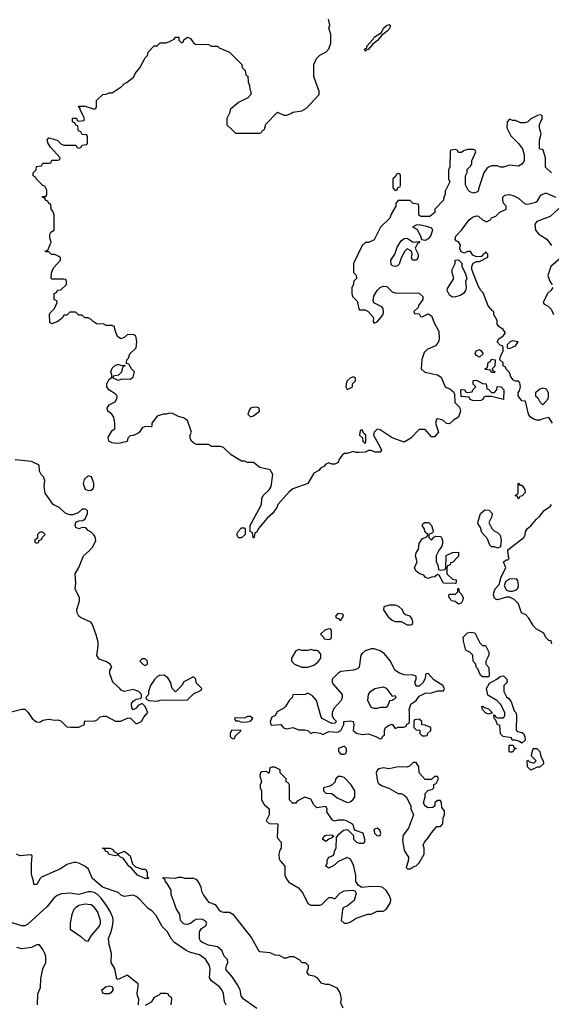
# Model space of a CAD drawing. Header units: inches. Extents: x 2380053 to 2584298, y 380219 to 546618.
# Tile 183 of 256: x 2445656 to 2449187, y 484194 to 490727. Entities that reach past the tile are written whole.
import ezdxf

# ---------------------------------------------------------------- set-up
doc = ezdxf.new("R2010")
doc.units = ezdxf.units.IN
doc.header["$MEASUREMENT"] = 0
doc.layers.add('C4448', color=7, linetype='Continuous')
doc.layers.add('C4449', color=7, linetype='Continuous')

msp = doc.modelspace()

# ---------------------------------------------------------------- linework, layer by layer
at = {"layer": 'C4448', "color": 2}
for points, elevation in [([(2448896.7, 490000), (2448916.9, 489956.9), (2448970, 489904.7), (2448996, 489870), (2449006.8, 489830), (2449006.8, 489790), (2448990, 489768.7), (2448970, 489754), (2448910, 489762), (2448870, 489748), (2448848.4, 489748.4), (2448830, 489758), (2448790, 489758), (2448770, 489748), (2448759.6, 489740.4), (2448738, 489710), (2448704.7, 489610), (2448702, 489590), (2448696, 489584), (2448670, 489575.3), (2448644.7, 489584.7), (2448634.6, 489594.6), (2448618, 489630), (2448618, 489690), (2448627.3, 489712.7), (2448628.4, 489731.6), (2448650, 489754), (2448658, 489770), (2448658, 489790), (2448686, 489850), (2448682, 489862), (2448670, 489866), (2448630, 489866), (2448603.6, 489856.4), (2448590, 489846), (2448570, 489846), (2448562, 489862), (2448550, 489866), (2448518, 489862), (2448514, 489850), (2448512, 489750), (2448504.7, 489730), (2448504.7, 489670), (2448512, 489650), (2448482, 489590), (2448482, 489570), (2448472, 489550), (2448471.6, 489528.4), (2448414, 489470), (2448412.7, 489447.3), (2448379.6, 489420.4), (2448320.4, 489420.4), (2448306, 489430), (2448306, 489490), (2448302, 489502), (2448270, 489506), (2448250, 489526), (2448170, 489526), (2448154, 489510), (2448154, 489490), (2448123.6, 489436.4), (2448114, 489410), (2448052, 489350), (2448010, 489266), (2447971.6, 489248.4), (2447952.7, 489247.3), (2447931.6, 489228.4), (2447872, 489110), (2447874, 489050), (2447891.6, 489031.6), (2447892, 489010), (2447874, 488990), (2447874, 488970), (2447862, 488950), (2447861, 488910), (2447866.8, 488890), (2447898.5, 488858.5), (2447910, 488802), (2447950, 488800.5), (2447970.8, 488790), (2448006.8, 488750), (2448004.7, 488724.7), (2448010, 488714), (2448030, 488722), (2448055.3, 488750), (2448069.2, 488770.8), (2448072.9, 488787.1), (2448069.2, 488810), (2448060.9, 488820.9), (2448007.9, 488847.9), (2448003.6, 488863.6), (2448008, 488892), (2448029.6, 488930.4), (2448050, 488950.8), (2448070, 488959.1), (2448095.5, 488955.5), (2448130, 488922), (2448150, 488914), (2448310, 488912), (2448334, 488890), (2448334, 488870), (2448304.7, 488830), (2448302, 488818), (2448274, 488790), (2448278, 488778), (2448310, 488774), (2448318, 488758), (2448330, 488754), (2448370, 488774), (2448390, 488762), (2448411, 488710), (2448439.8, 488659.8), (2448442.8, 488610), (2448438, 488590), (2448418, 488562), (2448362, 488538), (2448342, 488518), (2448327.1, 488472.9), (2448322, 488410), (2448347.3, 488387.3), (2448430.8, 488370.8), (2448454.4, 488354.4), (2448482, 488290), (2448516, 488276), (2448538, 488258), (2448544.7, 488244.7), (2448546, 488186), (2448576, 488156), (2448584.7, 488130), (2448571, 488090), (2448538, 488070), (2448510, 488046), (2448490, 488048), (2448466, 488070), (2448430, 488078), (2448425.4, 488074.6), (2448418, 488050), (2448438, 487990), (2448410, 487958), (2448390, 487958), (2448350, 488008), (2448310, 488008), (2448254, 487950), (2448210, 487924), (2448130, 487953.2), (2448050, 488005.2), (2448030, 488009), (2448011, 487990), (2448006, 487970), (2448051, 487890), (2448058, 487870), (2448050, 487858), (2448016.4, 487856.4), (2447990, 487868), (2447972.7, 487867.3), (2447950, 487858), (2447910, 487855.3), (2447890, 487855.3), (2447870, 487862), (2447831.1, 487848.9), (2447810, 487848), (2447799.6, 487840.4), (2447778, 487810), (2447771.1, 487788.9), (2447750, 487778), (2447730, 487778), (2447710, 487786), (2447690, 487778), (2447676.9, 487763.1), (2447654, 487750), (2447643.6, 487736.4), (2447610, 487718), (2447570.7, 487649.3), (2447470, 487614), (2447445.2, 487594.8), (2447371, 487510), (2447364.7, 487490), (2447336, 487450), (2447299.8, 487420.2), (2447242, 487350), (2447230, 487326), (2447218, 487322), (2447214, 487290), (2447210, 487286), (2447206, 487290), (2447202, 487322), (2447186, 487330), (2447186, 487370), (2447262, 487510), (2447265.2, 487550), (2447274, 487570), (2447312.3, 487607.7), (2447325.2, 487630), (2447338, 487710), (2447319.3, 487739.3), (2447250, 487755.3), (2447210, 487788), (2447170, 487789), (2447150, 487798), (2447130, 487798), (2447060.2, 487840.2), (2447010, 487888.7), (2446990, 487895.3), (2446930, 487895.3), (2446910, 487908), (2446830, 487908), (2446810, 487918), (2446798, 487930), (2446788.7, 487950), (2446788.9, 487971.1), (2446798, 487990), (2446770, 488068), (2446744.7, 488084.7), (2446710, 488094), (2446670, 488114), (2446650, 488115.3), (2446630, 488108.7), (2446610, 488108.7), (2446570, 488095.3), (2446534, 488050), (2446534, 488030), (2446530, 488026), (2446490, 488028), (2446470, 488018), (2446451.1, 487988.9), (2446439.8, 487980.2), (2446410, 487968), (2446390, 487966), (2446374, 487950), (2446370, 487928.7), (2446323.6, 487916.4), (2446290, 487915.3), (2446270, 487918), (2446248, 487930), (2446244, 487956), (2446270, 488002), (2446287.3, 488012.7), (2446288, 488050), (2446282, 488090), (2446268, 488110), (2446242, 488130), (2446238, 488150), (2446250, 488171.3), (2446290, 488192), (2446302, 488210), (2446304, 488230), (2446290, 488244), (2446248.7, 488270), (2446234, 488290), (2446234, 488310), (2446250, 488342), (2446267.3, 488352.7), (2446268, 488370), (2446262, 488390), (2446270, 488414), (2446286, 488430), (2446310, 488442), (2446330, 488432), (2446354, 488434), (2446354, 488430), (2446338, 488422), (2446331.6, 488388.4), (2446312.7, 488367.3), (2446278, 488362), (2446274, 488350), (2446310, 488334), (2446336.4, 488343.6), (2446390, 488342), (2446410, 488354), (2446418, 488390), (2446398, 488410), (2446382, 488442), (2446366, 488446), (2446366, 488450), (2446368, 488470), (2446379, 488481), (2446388.7, 488510), (2446428.7, 488550), (2446433.2, 488590), (2446428, 488628), (2446410, 488638), (2446370, 488635.3), (2446350, 488618), (2446328.4, 488608.4), (2446304.7, 488624.7), (2446288, 488672), (2446286, 488690), (2446270, 488698), (2446230, 488698), (2446210, 488708), (2446170, 488706), (2446143.1, 488723.1), (2446130, 488738), (2446110, 488748), (2446088.7, 488748.7), (2446070, 488766), (2446050, 488766), (2446030, 488786), (2445990, 488786), (2445970, 488766), (2445950, 488766), (2445942, 488750), (2445910, 488724), (2445870, 488708.7), (2445856.4, 488716.4), (2445854, 488770), (2445859, 488781), (2445888, 488810), (2445906, 488850), (2445902, 488862), (2445886, 488870), (2445886, 488910), (2445902, 488918), (2445907.3, 488932.7), (2445930, 488934), (2445966, 488970), (2445966, 488990), (2445962, 489002), (2445950, 489006), (2445870, 489006), (2445866, 489010), (2445867.3, 489047.3), (2445880.2, 489079.8), (2445928, 489130), (2445927.3, 489147.3), (2445916.4, 489156.4), (2445890, 489168), (2445868, 489168), (2445850, 489186), (2445830, 489186), (2445826, 489190), (2445842, 489198), (2445866, 489250), (2445856.4, 489276.4), (2445856.4, 489303.6), (2445863.1, 489316.9), (2445886, 489330), (2445886, 489430), (2445876.4, 489456.4), (2445866, 489470), (2445862, 489502), (2445850, 489506), (2445842, 489522), (2445830, 489526), (2445822, 489542), (2445806, 489550), (2445810, 489554), (2445830, 489554), (2445836.4, 489563.6), (2445836.4, 489596.4), (2445822, 489622), (2445810, 489626), (2445766, 489670), (2445762, 489682), (2445746, 489690), (2445746, 489710), (2445766, 489730), (2445767.3, 489752.7), (2445802, 489758), (2445810, 489774), (2445850, 489774), (2445862, 489778), (2445870, 489794), (2445910, 489794), (2445922, 489798), (2445926, 489810), (2445860.2, 489880.2), (2445842, 489910), (2445838, 489930), (2445850, 489942), (2445876.9, 489936.9), (2445910, 489924.7), (2445930, 489902), (2445950, 489894), (2446030, 489894), (2446038, 489878), (2446050, 489874), (2446062, 489878), (2446070, 489894), (2446102, 489898), (2446106, 489910), (2446106, 489950), (2446102, 489962), (2446070, 489966), (2446062, 489982), (2446046, 489990), (2446044.8, 490000)], 50), ([(2447063.1, 490000), (2447090, 489974), (2447250, 489974), (2447262, 489978), (2447268, 489992), (2447282, 489998), (2447282.4, 490000)], 50), ([(2449188, 489710), (2449148.9, 489748.9), (2449148.7, 489810), (2449135.3, 489855.3), (2449130, 489866), (2449110, 489868), (2449107.3, 489872.7), (2449108, 489928), (2449119, 489970), (2449111.5, 490000)], 50), ([(2449195.3, 488050), (2449170, 488088), (2449130, 488079), (2449110, 488069.2), (2449090, 488069.2), (2449070, 488075.3), (2449048.7, 488090), (2449035.3, 488110), (2449015.3, 488195.3), (2448990, 488198), (2448966, 488230), (2448966, 488250), (2448976.4, 488263.6), (2448982, 488290), (2448978, 488318), (2448970, 488328), (2448948, 488328), (2448935.3, 488335.3), (2448918, 488358), (2448910, 488386), (2448887.3, 488407.3), (2448882, 488422), (2448866, 488430), (2448866, 488450), (2448846, 488470), (2448848.4, 488491.6), (2448866, 488530), (2448866, 488550), (2448862, 488562), (2448847.3, 488567.3), (2448828, 488590), (2448838, 488610), (2448868, 488630), (2448882, 488650), (2448868, 488670), (2448838, 488690), (2448827.3, 488707.3), (2448828, 488730), (2448806, 488770), (2448806, 488790), (2448795.3, 488795.3), (2448768.4, 488828.4), (2448733.6, 488913.6), (2448718, 488930), (2448700.4, 488960.4), (2448658, 489070), (2448658, 489090), (2448668.9, 489111.1), (2448690, 489122), (2448710, 489122), (2448766, 489150), (2448766, 489170), (2448750, 489186), (2448745.4, 489174.6), (2448734, 489170), (2448723.6, 489156.4), (2448690, 489154), (2448665.2, 489165.2), (2448650, 489188), (2448630, 489188), (2448610, 489178), (2448587.3, 489187.3), (2448579, 489210), (2448582.7, 489230), (2448570, 489253.2), (2448558, 489258), (2448548, 489270), (2448552.3, 489290), (2448590.8, 489329.2), (2448640.7, 489399.3), (2448663.7, 489416.3), (2448690, 489424.4), (2448704, 489424), (2448730, 489398.8), (2448755.3, 489384.7), (2448782, 489398), (2448790, 489411.3), (2448818, 489422), (2448846, 489450), (2448886, 489470), (2448888, 489490), (2448869.1, 489509.1), (2448865.2, 489530), (2448865.2, 489550), (2448877.2, 489562.8), (2448910, 489566.8), (2448938, 489558), (2448970, 489542), (2449010, 489504.7), (2449030, 489502), (2449083.1, 489516.9), (2449094.6, 489525.4), (2449118, 489562), (2449150, 489578), (2449214, 489550)], 50), ([(2449254, 489490), (2449179.8, 489420.2), (2449090, 489388), (2449078, 489370), (2449082.8, 489330), (2449103, 489303), (2449156, 489270), (2449187.3, 489227.3)], 50), ([(2449250, 489146), (2449184.7, 489090), (2449164.7, 489030), (2449178, 488990), (2449192, 488970)], 50), ([(2449198, 488950), (2449184.7, 488930), (2449161, 488910), (2449132, 488850), (2449139.6, 488839.6), (2449165.4, 488825.4), (2449186.4, 488806.4), (2449201, 488770)], 50), ([(2445590, 486131.3), (2445670, 486151.3), (2445690, 486151.3), (2445712, 486130), (2445738, 486090), (2445767.1, 486067.1), (2445790, 486066), (2445810, 486078), (2445850, 486084.7), (2445890, 486078), (2445910, 486082), (2445930, 486074), (2445970, 486034), (2445992.7, 486032.7), (2446050, 486032), (2446086, 486050), (2446086, 486070), (2446090, 486074), (2446150, 486072), (2446170, 486082), (2446190, 486102), (2446210, 486104.7), (2446230, 486104.7), (2446291.6, 486071.6), (2446328.4, 486071.6), (2446370, 486092), (2446390, 486094), (2446430, 486054), (2446466, 486070), (2446480.2, 486099.8), (2446508, 486130), (2446489, 486170), (2446470, 486189), (2446444, 486176), (2446430, 486158), (2446410, 486148), (2446401.2, 486161.2), (2446399, 486190), (2446410, 486204.7), (2446430, 486218), (2446458, 486222), (2446466, 486230), (2446466, 486250), (2446448.4, 486268.4), (2446410, 486282), (2446348.9, 486268.9), (2446330, 486278), (2446322, 486290), (2446274, 486330), (2446254.6, 486385.4), (2446255.3, 486410), (2446268, 486430), (2446258, 486450), (2446229.1, 486469.1), (2446184.7, 486484.7), (2446168.4, 486508.4), (2446177.2, 486570), (2446176.5, 486596.5), (2446164.7, 486644.7), (2446138, 486718), (2446128.9, 486728.9), (2446060.2, 486760.2), (2446050, 486768), (2446038, 486790), (2446035.3, 486810), (2446054, 486870), (2446054, 486890), (2446024, 486950), (2446029.2, 486990), (2446025.2, 487050), (2446049.1, 487090.9), (2446079, 487170), (2446118, 487202), (2446142, 487230), (2446162, 487270), (2446156.4, 487296.4), (2446148.4, 487308.4), (2446128.4, 487328.4), (2446110, 487338), (2446095.3, 487355.3), (2446070, 487358), (2446050, 487349), (2446030, 487358), (2446024, 487370), (2446030, 487392), (2446050, 487402), (2446076.4, 487403.6), (2446090, 487414), (2446106, 487450), (2446106, 487470), (2446090, 487478), (2446070, 487478), (2446045.4, 487454.6), (2446010, 487442), (2445990, 487441.2), (2445962, 487450), (2445918, 487490), (2445878, 487510), (2445824.7, 487584.7), (2445819, 487630), (2445824, 487670), (2445813.6, 487693.6), (2445798, 487710), (2445788, 487730), (2445786, 487770), (2445735.1, 487795.1), (2445625.6, 487805.6)], 54), ([(2449190, 486586), (2449186, 486606), (2449170, 486608), (2449150, 486628), (2449136.5, 486656.5), (2449085.8, 486685.8), (2449066, 486706), (2449036.5, 486756.5), (2449017.2, 486777.2), (2448989, 486790), (2448968.7, 486850), (2448939.3, 486879.3), (2448910, 486895.3), (2448890, 486895.3), (2448830, 486878), (2448820.4, 486880.4), (2448808.4, 486888.4), (2448802, 486910), (2448804, 486924), (2448814, 486950), (2448840.9, 486979.1), (2448854, 487030), (2448884, 487090), (2448869.2, 487130), (2448890, 487142), (2448898, 487142), (2448907.3, 487152.7), (2448902, 487162), (2448897.2, 487210), (2449004, 487290), (2449012.9, 487307.1), (2449016, 487330), (2449029.3, 487350), (2449051.9, 487368.1), (2449087.8, 487412.2), (2449109.2, 487430), (2449139, 487470), (2449180.4, 487499.6), (2449188, 487510)], 50), ([(2447027.6, 484187.6), (2447017.2, 484210), (2447010, 484266), (2446999, 484290), (2446984, 484310), (2446929.2, 484350), (2446917.2, 484370), (2446921.6, 484430), (2446917.6, 484450), (2446890, 484492.3), (2446850, 484520.9), (2446790, 484537), (2446762, 484550), (2446684.1, 484604.1), (2446665.4, 484625.4), (2446635.8, 484675.8), (2446602.7, 484710), (2446563.3, 484783.3), (2446533.4, 484813.4), (2446509.2, 484830), (2446451.7, 484891.7), (2446430, 484909), (2446410, 484917.2), (2446350, 484908.7), (2446330, 484918), (2446310, 484935.3), (2446205.2, 484970), (2446138, 485030), (2446113.2, 485090), (2446089.4, 485109.4), (2446050, 485129), (2446030, 485135.3), (2446014.6, 485134.6), (2445970, 485122), (2445927.5, 485092.5), (2445802, 485038), (2445791.1, 485028.9), (2445770, 484988.7), (2445750, 484988), (2445748.7, 485010), (2445734.6, 485054.6), (2445733.6, 485126.4), (2445738, 485178), (2445730, 485186), (2445658, 485178), (2445635.3, 485190)], 54), ([(2447230, 484166), (2447140.9, 484230), (2447126, 484250), (2447119.3, 484290), (2447102.7, 484322.7), (2447070, 484374), (2447025.6, 484425.6), (2447028.7, 484451.3), (2447038, 484470), (2447035.3, 484490), (2447014, 484514), (2446998, 484550), (2446970, 484575.3), (2446910, 484586), (2446870, 484603.7), (2446859, 484610), (2446850, 484628), (2446850, 484674), (2446863.1, 484696.9), (2446890, 484714), (2446898, 484730), (2446890, 484746), (2446870, 484755.3), (2446830, 484758), (2446814, 484750), (2446791.1, 484728.9), (2446770, 484724), (2446750, 484725.2), (2446742, 484730), (2446725.2, 484750), (2446719, 484790), (2446696, 484830), (2446681.2, 484870), (2446663.1, 484923.1), (2446662, 484950), (2446635.5, 484995.5), (2446622, 485010), (2446622, 485022), (2446606, 485030), (2446610, 485034), (2446688.9, 485031.1), (2446710, 485038), (2446730, 485038), (2446751.1, 485031.1), (2446810, 485030.8), (2446830, 485021), (2446850, 484991.3), (2446859.1, 484970), (2446863.4, 484943.4), (2446876.7, 484916.7), (2446910, 484871.3), (2446955.3, 484855.3), (2446979.6, 484819.6), (2446994, 484810), (2447010, 484804.7), (2447050, 484804.7), (2447071.1, 484791.1), (2447195.3, 484635.3), (2447242, 484550), (2447250, 484544.7), (2447316.9, 484536.9), (2447350, 484522), (2447379.6, 484519.6), (2447410, 484502), (2447430, 484502), (2447448.7, 484511.3), (2447474, 484510), (2447512, 484490), (2447530, 484472), (2447554, 484470), (2447572, 484450), (2447571.6, 484428.4), (2447562, 484410), (2447574, 484390), (2447610, 484382), (2447630, 484372), (2447656.9, 484336.9), (2447686.8, 484326.8), (2447710, 484326.8), (2447762, 484302), (2447782.8, 484270), (2447791, 484230), (2447786.4, 484206.4), (2447802, 484170)], 50), ([(2446446, 484190), (2446448, 484230), (2446438, 484250), (2446435.3, 484270), (2446444, 484310), (2446442, 484330), (2446370, 484388), (2446310, 484358), (2446302, 484362), (2446288.7, 484430), (2446262.9, 484470), (2446265.1, 484530), (2446249.6, 484590), (2446245.1, 484630), (2446262, 484670), (2446272, 484710), (2446278, 484750), (2446275.1, 484770), (2446257.6, 484810), (2446233.3, 484850), (2446197.3, 484897.3), (2446170, 484923.5), (2446150, 484935.4), (2446130, 484939.7), (2446110, 484939.7), (2446050, 484922), (2445990, 484931.8), (2445933, 484927), (2445905.2, 484914.8), (2445882.5, 484897.5), (2445838.5, 484841.5), (2445710, 484725.2), (2445690, 484715.3), (2445670, 484715.3), (2445590, 484739.3)], 58), ([(2445775.3, 484190), (2445776.4, 484263.6), (2445794.6, 484305.4), (2445796.4, 484363.6), (2445809, 484430), (2445829, 484470), (2445829.2, 484510), (2445824, 484530), (2445810, 484558), (2445787.3, 484587.3), (2445770, 484588), (2445734, 484570), (2445670, 484561.2), (2445638, 484570)], 62), ([(2446662, 484190), (2446666, 484230), (2446662, 484242), (2446646, 484250), (2446642, 484262), (2446630, 484266), (2446590, 484266), (2446583.6, 484256.4), (2446550, 484238), (2446530, 484208), (2446490, 484186)], 58)]:
    msp.add_lwpolyline(points, dxfattribs=dict(at, elevation=elevation))
for points, elevation in [([(2448170, 489706), (2448158, 489702), (2448152.7, 489687.3), (2448134, 489670), (2448134, 489610), (2448150, 489594), (2448162, 489598), (2448167.3, 489612.7), (2448182, 489618), (2448186, 489630), (2448186, 489690), (2448182, 489702)], 50), ([(2448350, 489262), (2448326, 489266), (2448319.3, 489290), (2448294.8, 489334.8), (2448270, 489348), (2448270, 489352), (2448290, 489364.7), (2448310, 489366.8), (2448357.3, 489357.3), (2448390, 489344.7), (2448398.8, 489330), (2448384.9, 489290), (2448370, 489272.7)], 50), ([(2448270, 489251.3), (2448314, 489254), (2448310, 489246), (2448298, 489242), (2448282, 489210), (2448302, 489170), (2448302, 489150), (2448292, 489130), (2448266, 489130), (2448258, 489150), (2448262, 489170), (2448258, 489190), (2448230, 489206), (2448214, 489190), (2448190.8, 489150), (2448175.8, 489104.2), (2448165.5, 489094.5), (2448150, 489089.4), (2448132.5, 489092.5), (2448122.9, 489102.9), (2448122, 489130), (2448146.6, 489170), (2448162, 489218), (2448190, 489258.8), (2448210, 489274.8), (2448230, 489276)], 50), ([(2448530, 488886), (2448510, 488898), (2448495.3, 488930), (2448496.4, 488943.6), (2448539, 489010), (2448528, 489050), (2448528.4, 489068.4), (2448548, 489110), (2448548.4, 489131.6), (2448570, 489134), (2448591.6, 489111.6), (2448592, 489090), (2448611.6, 489051.6), (2448624.7, 489010), (2448618, 488990), (2448621, 488950), (2448618, 488930), (2448604.7, 488910), (2448582.5, 488897.5), (2448550, 488888)], 50), ([(2448930, 488595.3), (2448914, 488590), (2448894, 488570), (2448894, 488550), (2448910, 488546), (2448950, 488562), (2448966, 488590)], 50), ([(2448710, 488488), (2448690, 488498), (2448682, 488510), (2448688, 488530), (2448710, 488538), (2448722, 488530), (2448734, 488510)], 50), ([(2448790, 488386), (2448782, 488402), (2448750, 488406), (2448746, 488410), (2448762, 488418), (2448768.4, 488451.6), (2448782, 488458), (2448790, 488474), (2448814, 488470), (2448811.6, 488428.4), (2448794, 488410), (2448798, 488398), (2448814, 488390), (2448810, 488386)], 50), ([(2447870, 488358), (2447850, 488348), (2447832, 488330), (2447824.7, 488310), (2447822, 488290), (2447830, 488274), (2447850, 488282), (2447866, 488290), (2447866, 488310), (2447886, 488330), (2447886, 488350)], 50), ([(2448790, 488254), (2448810, 488254), (2448826, 488270), (2448827.3, 488292.7), (2448854, 488290), (2448872, 488270), (2448870, 488206), (2448790, 488226), (2448750, 488226), (2448738, 488222), (2448732.7, 488207.3), (2448719.6, 488200.4), (2448670, 488198), (2448647.3, 488207.3), (2448642, 488222), (2448587.3, 488227.3), (2448586, 488270), (2448590, 488274), (2448611.6, 488271.6), (2448618, 488258), (2448630, 488254), (2448662, 488258), (2448666, 488270), (2448686, 488290), (2448668.4, 488308.4), (2448668.4, 488331.6), (2448690, 488334), (2448730, 488312), (2448754, 488310), (2448758, 488278), (2448772.7, 488272.7)], 50), ([(2449130, 488282), (2449110, 488275.3), (2449082, 488250), (2449082, 488230), (2449097.3, 488217.3), (2449110, 488192), (2449130, 488172), (2449166, 488210), (2449168, 488230), (2449168, 488250), (2449158, 488270), (2449150, 488278)], 50), ([(2447230, 488155.3), (2447205.4, 488154.6), (2447190, 488148), (2447182, 488138), (2447172, 488110), (2447190, 488092), (2447210, 488098), (2447248, 488130), (2447246, 488150)], 50), ([(2447930, 488006), (2447918, 488002), (2447914, 487970), (2447932.7, 487952.7), (2447934, 487930), (2447950, 487914), (2447955.3, 487924.7), (2447955.3, 487970), (2447942, 487982)], 50), ([(2446110, 487699), (2446085.2, 487674.8), (2446078, 487650), (2446079.6, 487639.6), (2446091.6, 487611.6), (2446110, 487602), (2446130, 487604.7), (2446143.1, 487616.9), (2446148.7, 487630), (2446148.4, 487651.6), (2446133.2, 487693.2)], 54), ([(2448978, 487638), (2448990, 487638), (2448998, 487630), (2449011.3, 487610), (2449014, 487590), (2448992.7, 487567.3), (2448978, 487562), (2448970, 487546), (2448962, 487562), (2448946, 487570), (2448962, 487578), (2448966, 487590), (2448966, 487650), (2448970, 487652)], 50), ([(2448830, 487221.2), (2448810, 487229.2), (2448789.3, 487229.3), (2448779, 487239), (2448763.1, 487283.1), (2448724.7, 487324.7), (2448716.4, 487356.4), (2448700.4, 487380.4), (2448698, 487390), (2448717.2, 487450), (2448745.4, 487474.6), (2448773.4, 487473.4), (2448793.4, 487450), (2448790.7, 487429.3), (2448772, 487390), (2448792, 487350), (2448810, 487332), (2448830, 487324.7), (2448846.8, 487306.8), (2448854, 487270), (2448850, 487228.7)], 50), ([(2448390, 487274), (2448407.3, 487292.7), (2448420.4, 487299.6), (2448450, 487298), (2448458, 487290), (2448464.7, 487270), (2448464.7, 487250), (2448458, 487230), (2448442, 487210), (2448422, 487170), (2448422, 487130), (2448434, 487110), (2448438, 487078), (2448450, 487074), (2448482, 487078), (2448486, 487090), (2448488.9, 487171.1), (2448530, 487192), (2448570, 487194), (2448570, 487166), (2448530, 487126), (2448518, 487122), (2448514, 487110), (2448498, 487102), (2448494, 487090), (2448494, 487050), (2448530, 487014), (2448554, 487010), (2448554, 486990), (2448550, 486986), (2448470, 486988), (2448442, 487042), (2448430, 487046), (2448414, 487030), (2448390, 487028.7), (2448370, 487018), (2448350, 487028), (2448340.4, 487040.4), (2448310, 487052.7), (2448286, 487070), (2448277.2, 487090), (2448295.3, 487130), (2448284, 487170), (2448289, 487190), (2448305.6, 487214.4), (2448310, 487252), (2448330, 487282), (2448362, 487298), (2448366, 487310), (2448350, 487326), (2448342, 487350), (2448328.7, 487370), (2448336.4, 487383.6), (2448346, 487390), (2448372, 487390), (2448390.9, 487370.9), (2448398, 487350), (2448402, 487330), (2448398, 487322), (2448374, 487310), (2448374, 487290)], 50), ([(2445810, 487326), (2445790, 487326), (2445774, 487310), (2445774, 487286), (2445754, 487270), (2445758, 487258), (2445770, 487254), (2445782, 487258), (2445786, 487274), (2445802, 487278), (2445807.3, 487292.7), (2445826, 487310)], 58), ([(2447110, 487288), (2447098, 487310), (2447110, 487334), (2447130, 487354), (2447150, 487354), (2447154, 487350), (2447154, 487310), (2447130, 487288)], 50), ([(2448956.5, 487016.5), (2448910, 487015.1), (2448882.5, 486997.5), (2448874, 486970), (2448890, 486941), (2448910, 486934), (2448930, 486934), (2448950, 486941), (2448965.2, 486954.8), (2448969.2, 486970), (2448965.2, 487005.2)], 50), ([(2448570, 486849), (2448547.3, 486867.3), (2448526, 486870), (2448508, 486890), (2448506, 486910), (2448510, 486914), (2448550, 486914), (2448566, 486930), (2448566, 486950), (2448570, 486954), (2448574, 486930), (2448590, 486914), (2448602, 486890), (2448598, 486870), (2448590, 486858)], 50), ([(2447770, 486786), (2447754, 486770), (2447758, 486758), (2447772.7, 486752.7), (2447782, 486742), (2447790, 486742), (2447806, 486770), (2447802, 486782)], 54), ([(2448150, 486842), (2448110, 486842), (2448074, 486830), (2448072, 486810), (2448084.7, 486790), (2448103.5, 486763.5), (2448130, 486742), (2448150, 486734), (2448190, 486734), (2448230, 486712), (2448250, 486712), (2448266, 486714), (2448268, 486730), (2448262, 486750), (2448250, 486768), (2448218, 486778), (2448207.3, 486787.3), (2448198, 486810), (2448173.6, 486833.6)], 54), ([(2447710, 486686), (2447683.6, 486676.4), (2447654, 486650), (2447674, 486630), (2447678, 486618), (2447710, 486614), (2447722, 486618), (2447726, 486630), (2447726, 486670), (2447722, 486682)], 54), ([(2448730, 486574), (2448750, 486574), (2448772, 486530), (2448771.3, 486510), (2448751.3, 486470), (2448752, 486450), (2448772.7, 486427.3), (2448774, 486370), (2448770, 486366), (2448730, 486366), (2448716.4, 486376.4), (2448699, 486419), (2448688, 486430), (2448686, 486450), (2448668, 486470), (2448666, 486510), (2448646, 486530), (2448622, 486542), (2448618, 486550), (2448603.1, 486603.1), (2448602, 486630), (2448630, 486658), (2448650, 486662), (2448678, 486658), (2448711.6, 486591.6)], 50), ([(2448010, 486553.2), (2447990, 486553.2), (2447950, 486539), (2447930, 486522), (2447922.8, 486510), (2447910.7, 486430), (2447899.9, 486420.1), (2447874, 486410), (2447790, 486401.2), (2447770, 486389), (2447731.3, 486350), (2447731, 486330), (2447738, 486318), (2447798, 486250), (2447798, 486230), (2447791.3, 486210), (2447743.4, 486156.6), (2447730.8, 486130), (2447731, 486110), (2447741, 486090), (2447761, 486070), (2447750, 486059), (2447730, 486057.2), (2447666, 486090), (2447658, 486098), (2447628, 486210), (2447600.4, 486240.4), (2447570, 486258), (2447551.3, 486248.7), (2447470, 486246), (2447464.7, 486230), (2447444.7, 486210), (2447422, 486170), (2447410, 486158), (2447365.4, 486134.6), (2447352, 486110), (2447330, 486099), (2447318.8, 486070), (2447324.7, 486050), (2447330, 486046.8), (2447390, 486051), (2447408.5, 486028.5), (2447430, 486022), (2447470, 486030.7), (2447510, 486015.8), (2447550, 486015.3), (2447570.3, 486010.3), (2447590, 485991), (2447610, 485998.8), (2447622, 485998), (2447652.8, 485992.8), (2447670, 485984.7), (2447710, 486002.8), (2447770, 485998.8), (2447788.7, 486010), (2447796.4, 486023.6), (2447808, 486050), (2447808, 486070), (2447850, 486074.4), (2447870.8, 486070), (2447876, 486050), (2447871.3, 486010), (2447893.7, 485993.7), (2447930, 485983.8), (2447970, 485987.7), (2448022, 485970), (2448050, 485954), (2448062, 485958), (2448066, 485970), (2448078, 485982), (2448079, 486010), (2448086.6, 486030), (2448110, 486046), (2448130, 486052), (2448150, 486024.7), (2448170, 486032), (2448207.3, 486032.7), (2448222, 486038), (2448228, 486052), (2448242, 486058), (2448246, 486070), (2448246, 486134), (2448242, 486150), (2448254, 486186), (2448288.7, 486210), (2448310, 486238), (2448350, 486258), (2448390, 486261), (2448432.7, 486272.7), (2448470, 486274), (2448478, 486290), (2448466, 486310), (2448405.6, 486345.6), (2448370, 486388), (2448354, 486386), (2448346.8, 486350), (2448333.2, 486326.8), (2448310, 486304), (2448290, 486304), (2448280.9, 486330), (2448289.4, 486350), (2448288.7, 486370), (2448270, 486378), (2448210, 486379), (2448178, 486390), (2448148, 486410), (2448119, 486470), (2448078.3, 486518.3), (2448050, 486539.3)], 54), ([(2447590, 486548.7), (2447570, 486542), (2447530, 486542), (2447510, 486548), (2447490, 486538), (2447462, 486490), (2447462, 486470), (2447482, 486450), (2447530, 486431.3), (2447570, 486431.3), (2447610, 486444.7), (2447636.5, 486463.5), (2447655.3, 486490), (2447656.4, 486516.4), (2447639, 486539), (2447630, 486542), (2447610, 486542)], 54), ([(2446490, 486486), (2446470, 486486), (2446454, 486470), (2446474, 486450), (2446490, 486442), (2446506, 486450), (2446506, 486470)], 54), ([(2446616.4, 486376.4), (2446585.4, 486374.6), (2446571.6, 486368.4), (2446551.6, 486348.4), (2446524.7, 486310), (2446511.3, 486270), (2446511.6, 486248.4), (2446494, 486230), (2446498, 486218), (2446514, 486210), (2446570, 486206), (2446590, 486212), (2446770, 486214), (2446810, 486254), (2446862, 486278), (2446866, 486290), (2446827.3, 486327.3), (2446826, 486350), (2446810, 486366), (2446746.8, 486333.2), (2446732, 486310), (2446690, 486266), (2446668.4, 486288.4), (2446658, 486330), (2446640.4, 486360.4)], 54), ([(2448990, 485926), (2448976.4, 485936.4), (2448950, 485946), (2448927.3, 485947.3), (2448922, 485962), (2448866, 485970), (2448848.4, 485988.4), (2448846, 486046), (2448830, 486048), (2448818, 486078), (2448808, 486090), (2448806, 486114), (2448814, 486110), (2448818, 486098), (2448830, 486094), (2448870, 486094), (2448878, 486110), (2448878, 486130), (2448850, 486186), (2448826, 486210), (2448765.6, 486245.6), (2448755.3, 486290), (2448776.4, 486323.6), (2448826, 486350), (2448848.4, 486371.6), (2448870, 486372), (2448892, 486350), (2448894, 486330), (2448872, 486310), (2448872, 486270), (2448890, 486234), (2448903.6, 486223.6), (2448919.8, 486199.8), (2448941, 486141), (2448951, 486130), (2448956, 486110), (2448952.7, 486012.7), (2448963.6, 486003.6), (2448990, 485998), (2449002, 485990), (2449012, 485970), (2449012.7, 485947.3)], 50), ([(2448130, 486238), (2448150, 486242), (2448154, 486234), (2448150, 486222), (2448130, 486208.7), (2448112, 486208), (2448098, 486170), (2448090, 486164), (2448050, 486164), (2448030, 486155.3), (2448010, 486155.3), (2447990, 486162), (2447969, 486210), (2447972.7, 486250), (2447986, 486270), (2448015.3, 486290), (2448070, 486299.1), (2448090.4, 486290.4)], 54), ([(2448770, 486118), (2448750, 486128), (2448728.7, 486150), (2448726, 486170), (2448731.6, 486171.6), (2448742, 486162), (2448770, 486154), (2448792.7, 486132.7), (2448794, 486126), (2448790, 486126)], 50), ([(2447190, 486104), (2447170, 486104), (2447150, 486093.2), (2447090, 486094), (2447082, 486090), (2447090, 486074), (2447110, 486074), (2447130, 486066), (2447170, 486066.8), (2447190, 486071.3), (2447204, 486090)], 54), ([(2448310, 486086), (2448278, 486082), (2448274, 486070), (2448274, 486030), (2448290, 486014), (2448312.7, 486012.7), (2448314, 485990), (2448330, 485974), (2448350, 485974), (2448362, 485978), (2448367.3, 485992.7), (2448386, 486010), (2448386, 486030), (2448350, 486046), (2448327.3, 486047.3), (2448326, 486070)], 54), ([(2447110, 486013.2), (2447062, 486010), (2447054, 485990), (2447054, 485970), (2447070, 485954), (2447082, 485958), (2447087.3, 485972.7), (2447126, 486010)], 54), ([(2447810, 485906), (2447774, 485890), (2447774, 485870), (2447790, 485854), (2447810, 485854), (2447822, 485858), (2447826, 485870), (2447826, 485890)], 54), ([(2448910, 485866), (2448906, 485870), (2448906, 485910), (2448910, 485914), (2448932.7, 485912.7), (2448938, 485898), (2448954, 485890), (2448938, 485882), (2448930, 485866)], 50), ([(2449050, 485748), (2449028, 485770), (2449026, 485810), (2449030, 485814), (2449042, 485802), (2449070, 485794), (2449086, 485810), (2449058, 485838), (2449055.3, 485850), (2449066, 485890), (2449090, 485891.3), (2449110.7, 485870.7), (2449118, 485838), (2449132, 485810), (2449134, 485790), (2449110, 485768), (2449092.7, 485767.3)], 50), ([(2447350, 485766), (2447330, 485766), (2447318, 485762), (2447314, 485730), (2447310, 485726), (2447298, 485738), (2447263.6, 485736.4), (2447252.7, 485727.3), (2447252, 485710), (2447262, 485670), (2447254, 485650), (2447254, 485630), (2447262, 485610), (2447262, 485550), (2447279.6, 485519.6), (2447312, 485490), (2447312, 485450), (2447294, 485410), (2447312.7, 485392.7), (2447371, 485390), (2447365.4, 485305.4), (2447370, 485294), (2447392, 485270), (2447392, 485230), (2447383.6, 485216.4), (2447378, 485190), (2447379.6, 485159.6), (2447385.4, 485145.4), (2447418, 485110), (2447416, 485050), (2447430, 485022), (2447444.5, 485004.5), (2447507.5, 484967.5), (2447536, 484930), (2447570, 484862), (2447590, 484851.3), (2447650, 484851.3), (2447663.1, 484856.9), (2447710, 484902), (2447730, 484902), (2447750, 484894), (2447782, 484930), (2447810, 484946.8), (2447871.3, 484951.3), (2447884.7, 484944.7), (2447891.3, 484930), (2447876.7, 484883.3), (2447834, 484846), (2447805.4, 484834.6), (2447799.6, 484820.4), (2447792, 484750), (2447811.6, 484731.6), (2447830, 484731.3), (2447850, 484738), (2447890, 484764.7), (2447968.9, 484791.1), (2447990, 484792), (2448030, 484811.3), (2448070, 484812), (2448090, 484822), (2448118, 484870), (2448122, 484890), (2448110, 484918), (2448090, 484948), (2448068.9, 484968.9), (2448050, 484974), (2447990, 484976), (2447928.7, 484968.7), (2447903.1, 484983.1), (2447888.9, 485008.9), (2447888.9, 485048.9), (2447875.3, 485110), (2447858, 485150), (2447850, 485158), (2447830, 485168), (2447770, 485138), (2447750, 485118), (2447710, 485098), (2447689.2, 485109.2), (2447698, 485130), (2447698, 485150), (2447708.7, 485170), (2447738.6, 485181.4), (2447744, 485190), (2447746, 485210), (2447759, 485230), (2447760.2, 485299.8), (2447776.4, 485323.6), (2447806, 485350), (2447832.7, 485352.7), (2447872.7, 485312.7), (2447874, 485290), (2447894, 485270), (2447910, 485262), (2447936.4, 485263.6), (2447947.3, 485272.7), (2447948, 485290), (2447938, 485330), (2447887.3, 485347.3), (2447878, 485358), (2447870, 485386), (2447826, 485410), (2447810, 485415.3), (2447770, 485415.3), (2447750, 485408), (2447734.6, 485414.6), (2447695.3, 485470), (2447698, 485490), (2447690, 485506), (2447630, 485498), (2447610, 485518), (2447590, 485555.3), (2447550, 485568), (2447498, 485542), (2447490, 485528), (2447468.9, 485528.9), (2447448, 485550), (2447447.3, 485647.3), (2447442, 485662), (2447426, 485670), (2447426, 485690), (2447386, 485730), (2447386, 485750)], 54), ([(2448290, 485798), (2448270, 485798), (2448245.4, 485774.6), (2448230, 485768), (2448170, 485769), (2448110, 485755.3), (2448070, 485762), (2448043.6, 485756.4), (2448031.6, 485748.4), (2448024.7, 485730), (2448031.6, 485671.6), (2448039.6, 485659.6), (2448063.5, 485643.5), (2448106.8, 485626.8), (2448170, 485592), (2448190, 485591.3), (2448210, 485582), (2448222, 485570), (2448254, 485510), (2448254, 485490), (2448272, 485450), (2448238, 485362), (2448203.6, 485316.4), (2448198, 485282), (2448210, 485214), (2448238, 485170), (2448236.9, 485143.1), (2448222, 485102), (2448232.7, 485092.7), (2448250, 485092), (2448270, 485104.7), (2448290, 485112), (2448310, 485132), (2448342, 485190), (2448342, 485230), (2448335.3, 485250), (2448344, 485270), (2448370, 485298), (2448390, 485332), (2448427.3, 485372.7), (2448450, 485374), (2448466, 485390), (2448468, 485430), (2448478, 485450), (2448476.4, 485476.4), (2448460.4, 485500.4), (2448458, 485530), (2448450, 485546), (2448430, 485546), (2448414, 485530), (2448414, 485510), (2448399.6, 485500.4), (2448370, 485498), (2448346, 485510), (2448338, 485530), (2448348, 485570), (2448348.4, 485591.6), (2448367.3, 485612.7), (2448398, 485622), (2448406, 485630), (2448407.3, 485652.7), (2448422, 485658), (2448438, 485690), (2448430, 485706), (2448410, 485706), (2448390, 485686), (2448350, 485686), (2448308.4, 485728.4), (2448308, 485770)], 54), ([(2447790, 485706), (2447770, 485706), (2447752.7, 485687.3), (2447752, 485670), (2447731.1, 485648.9), (2447710, 485638), (2447674, 485630), (2447674, 485610), (2447690, 485594), (2447730, 485592), (2447763.6, 485563.6), (2447830, 485532), (2447850, 485538), (2447868, 485550), (2447882, 485570), (2447882, 485610), (2447858, 485650), (2447810, 485698)], 54), ([(2448030, 485362), (2448007.1, 485352.9), (2448012, 485330), (2448030, 485312), (2448050, 485314), (2448055.3, 485330), (2448048, 485350)], 54), ([(2447690, 485274), (2447668, 485290), (2447678, 485310), (2447690, 485314.8), (2447730, 485318), (2447742, 485310), (2447730, 485298), (2447710, 485288.7)], 54), ([(2446310, 485192), (2446352, 485210), (2446390, 485178), (2446405.4, 485125.4), (2446425.4, 485105.4), (2446470, 485091), (2446492, 485090), (2446502, 485070), (2446502, 485042), (2446514, 485030), (2446510, 485028), (2446490, 485028.7), (2446438, 485050), (2446398, 485098), (2446382, 485110), (2446344, 485164), (2446326, 485170), (2446310, 485186), (2446290, 485178), (2446250, 485188.7), (2446242, 485202), (2446226, 485210), (2446222, 485222), (2446206, 485230), (2446254, 485230), (2446270, 485222), (2446284.7, 485204.7)], 50), ([(2446090, 484858), (2446050, 484849.3), (2446025.8, 484834.2), (2446016.8, 484823.2), (2446002.8, 484790), (2445991.1, 484731.1), (2445991.3, 484691.3), (2446062.5, 484642.5), (2446090, 484618), (2446110, 484612), (2446133.2, 484650), (2446183.7, 484710), (2446191.8, 484730), (2446193.6, 484750), (2446172.7, 484810), (2446150, 484839), (2446130, 484852.7)], 62), ([(2446222, 484262), (2446207.3, 484267.3), (2446202, 484290), (2446230, 484311.3), (2446250, 484316), (2446271.3, 484311.3), (2446278, 484290), (2446262, 484270), (2446250, 484264)], 58)]:
    msp.add_lwpolyline(points, close=True, dxfattribs=dict(at, elevation=elevation))
at = {"layer": 'C4449', "color": 2, "elevation": 50}
for points in [[(2447282.4, 490000), (2447290, 490034), (2447367.3, 490112.7), (2447410, 490094), (2447430, 490094), (2447456.4, 490103.6), (2447470, 490114), (2447530, 490122), (2447560.4, 490139.6), (2447646, 490230), (2447646, 490250), (2447609, 490350), (2447608.7, 490430), (2447628, 490470), (2447650, 490492), (2447688.4, 490511.6), (2447710, 490534), (2447722, 490570), (2447722, 490630), (2447709, 490670), (2447715.3, 490690), (2447708, 490730)], [(2446044.8, 490000), (2446042, 490022), (2446030, 490026), (2446022, 490042), (2446006, 490050), (2446006, 490070), (2446010, 490074), (2446032.7, 490072.7), (2446038, 490058), (2446050, 490054), (2446082, 490058), (2446086, 490070), (2446058, 490130), (2446058, 490138), (2446047.3, 490152.7), (2446090, 490152), (2446150, 490134), (2446162, 490138), (2446166, 490150), (2446166, 490190), (2446208, 490230), (2446230, 490232), (2446250, 490242), (2446270, 490242), (2446330, 490282), (2446350, 490302), (2446370, 490312), (2446413.2, 490346.8), (2446422, 490370), (2446453.6, 490406.4), (2446490, 490474), (2446506, 490490), (2446508.4, 490511.6), (2446550, 490554), (2446570, 490554), (2446590, 490574), (2446630, 490574), (2446656.4, 490583.6), (2446682, 490598), (2446690, 490611.3), (2446714, 490610), (2446714, 490590), (2446730, 490574), (2446742, 490578), (2446747.3, 490592.7), (2446770, 490611), (2446790, 490602), (2446810, 490574), (2446823.6, 490563.6), (2446910, 490562), (2446930, 490552), (2446970, 490551.3), (2446981, 490541), (2447050, 490512), (2447132, 490430), (2447134, 490410), (2447154, 490390), (2447158, 490358), (2447171.6, 490351.6), (2447172.7, 490312.7), (2447182, 490290), (2447183.6, 490263.6), (2447192, 490250), (2447192, 490230), (2447171.6, 490208.4), (2447110, 490178), (2447054, 490130), (2447052, 490110), (2447032, 490070), (2447032, 490030), (2447063.1, 490000)], [(2449111.5, 490000), (2449109, 490010), (2449108.7, 490031.3), (2449126, 490070), (2449126, 490090), (2449115.3, 490095.3), (2449094, 490090), (2449050, 490068), (2449030, 490048.7), (2449010, 490042), (2448983.1, 490043.1), (2448950, 490058), (2448930, 490058), (2448910, 490066), (2448894, 490050), (2448892, 490010), (2448896.7, 490000)]]:
    msp.add_lwpolyline(points, dxfattribs=at)
at = {"layer": 'C4449', "color": 2, "elevation": 46}
msp.add_lwpolyline([(2447950, 490518), (2447945.6, 490525.6), (2447950, 490534.8), (2447962, 490538), (2447962.7, 490550), (2448003.3, 490596.7), (2448009.6, 490610), (2448058, 490642), (2448072.7, 490670), (2448090, 490684.9), (2448110, 490694.4), (2448117.3, 490690), (2448113.4, 490670), (2448097.3, 490650), (2448058, 490622), (2448034, 490590), (2447998.5, 490561.5), (2447970, 490529.2), (2447955.3, 490524.7)], close=True, dxfattribs=at)

doc.saveas('drawing.dxf')
